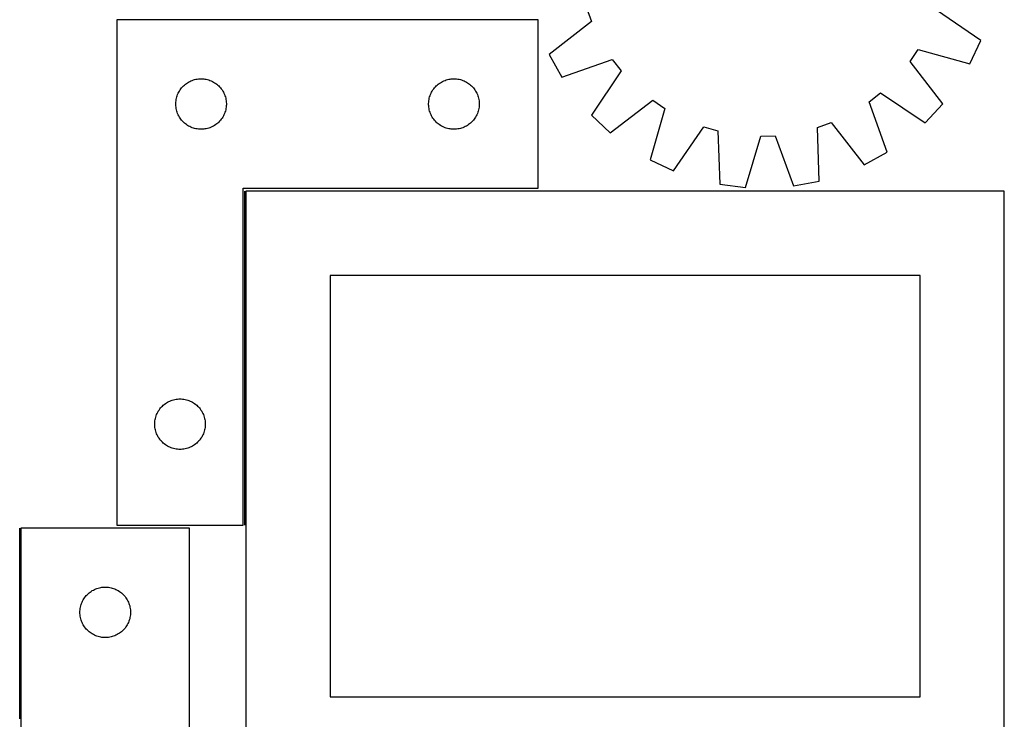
# Model space of a CAD drawing. Header units: millimetres. Extents: x 7 to 1493, y 7 to 2993.
# Tile 5 of 18: x 909 to 1493, y 709 to 1124. Entities that reach past the tile are written whole.
import ezdxf

# ---------------------------------------------------------------- set-up
doc = ezdxf.new("R2010")
doc.units = ezdxf.units.MM
doc.layers.add('COMMON', color=5, linetype='CONTINUOUS', true_color=0x0000ff)
doc.layers.add('CUT', color=7, linetype='CONTINUOUS', true_color=0x000000)

msp = doc.modelspace()

# ---------------------------------------------------------------- linework, layer by layer
at = {"layer": 'COMMON'}
for p, q in [((1042.129263, 1022.568006), (1042.129263, 824.346336)), ((908.774769, 709.549513), (908.774769, 822.673431))]:
    msp.add_line(p, q, dxfattribs=at)
at = {"layer": 'CUT'}
for p, q in [((1245.015963, 1131.414166), (1247.928886, 1123.349784)), ((1478.913562, 1112.029479), (1452.721898, 1130.000887)), ((966.379263, 1124.346336), (966.379263, 824.346336)), ((1216.379263, 1124.346336), (966.379263, 1124.346336)), ((1216.379263, 1024.346336), (1216.379263, 1124.346336)), ((1247.928886, 1123.349784), (1222.958508, 1103.716777)), ((1472.37712, 1098.100894), (1478.913562, 1112.029479)), ((1437.004415, 1099.665634), (1441.816463, 1106.762363)), ((1441.816463, 1106.762363), (1472.37712, 1098.100894)), ((1222.958508, 1103.716777), (1230.384946, 1090.241668)), ((1230.384946, 1090.241668), (1260.319193, 1100.867841)), ((1260.319193, 1100.867841), (1265.581579, 1094.098301)), ((1456.360697, 1074.48014), (1437.004415, 1099.665634)), ((1265.581579, 1094.098301), (1247.900271, 1067.70993)), ((1007.070121, 1086.108133), (1007.687946, 1086.571761)), ((1007.687946, 1086.571761), (1008.32882, 1087.00297)), ((1008.32882, 1087.00297), (1008.991042, 1087.400615)), ((1008.991042, 1087.400615), (1009.672856, 1087.763643)), ((1009.672856, 1087.763643), (1010.372454, 1088.09109)), ((1010.372454, 1088.09109), (1011.087981, 1088.382089)), ((1011.087981, 1088.382089), (1011.81754, 1088.635867)), ((1011.81754, 1088.635867), (1012.559196, 1088.851752)), ((1012.559196, 1088.851752), (1013.310982, 1089.029172)), ((1013.310982, 1089.029172), (1014.070904, 1089.167655)), ((1014.070904, 1089.167655), (1014.836948, 1089.266834)), ((1014.836948, 1089.266834), (1015.607081, 1089.326448)), ((1015.607081, 1089.326448), (1016.379263, 1089.346336)), ((1016.379263, 1089.346336), (1017.151444, 1089.326448)), ((1017.151444, 1089.326448), (1017.921578, 1089.266834)), ((1017.921578, 1089.266834), (1018.687621, 1089.167655)), ((1018.687621, 1089.167655), (1019.447544, 1089.029172)), ((1019.447544, 1089.029172), (1020.19933, 1088.851752)), ((1020.19933, 1088.851752), (1020.940985, 1088.635867)), ((1020.940985, 1088.635867), (1021.670544, 1088.382089)), ((1021.670544, 1088.382089), (1022.386071, 1088.09109)), ((1022.386071, 1088.09109), (1023.08567, 1087.763643)), ((1023.08567, 1087.763643), (1023.767484, 1087.400615)), ((1023.767484, 1087.400615), (1024.429706, 1087.00297)), ((1024.429706, 1087.00297), (1025.070579, 1086.571761)), ((1025.070579, 1086.571761), (1025.688405, 1086.108133)), ((1157.070121, 1086.108133), (1157.687946, 1086.571761)), ((1157.687946, 1086.571761), (1158.32882, 1087.00297)), ((1158.32882, 1087.00297), (1158.991042, 1087.400615)), ((1158.991042, 1087.400615), (1159.672856, 1087.763643)), ((1159.672856, 1087.763643), (1160.372454, 1088.09109)), ((1160.372454, 1088.09109), (1161.087981, 1088.382089)), ((1161.087981, 1088.382089), (1161.81754, 1088.635867)), ((1161.81754, 1088.635867), (1162.559196, 1088.851752)), ((1162.559196, 1088.851752), (1163.310982, 1089.029172)), ((1163.310982, 1089.029172), (1164.070904, 1089.167655)), ((1164.070904, 1089.167655), (1164.836948, 1089.266834)), ((1164.836948, 1089.266834), (1165.607081, 1089.326448)), ((1165.607081, 1089.326448), (1166.379263, 1089.346336)), ((1166.379263, 1089.346336), (1167.151444, 1089.326448)), ((1167.151444, 1089.326448), (1167.921578, 1089.266834)), ((1167.921578, 1089.266834), (1168.687621, 1089.167655)), ((1168.687621, 1089.167655), (1169.447544, 1089.029172)), ((1169.447544, 1089.029172), (1170.19933, 1088.851752)), ((1170.19933, 1088.851752), (1170.940985, 1088.635867)), ((1170.940985, 1088.635867), (1171.670544, 1088.382089)), ((1171.670544, 1088.382089), (1172.386071, 1088.09109)), ((1172.386071, 1088.09109), (1173.08567, 1087.763643)), ((1173.08567, 1087.763643), (1173.767484, 1087.400615)), ((1173.767484, 1087.400615), (1174.429706, 1087.00297)), ((1174.429706, 1087.00297), (1175.070579, 1086.571761)), ((1175.070579, 1086.571761), (1175.688405, 1086.108133)), ((1002.484403, 1079.997255), (1002.793729, 1080.705052)), ((1002.793729, 1080.705052), (1003.139081, 1081.395987)), ((1003.139081, 1081.395987), (1003.519543, 1082.068228)), ((1003.519543, 1082.068228), (1003.934108, 1082.719992)), ((1003.934108, 1082.719992), (1004.381674, 1083.349551)), ((1004.381674, 1083.349551), (1004.861056, 1083.955234)), ((1004.861056, 1083.955234), (1005.370982, 1084.535436)), ((1005.370982, 1084.535436), (1005.9101, 1085.088619)), ((1005.9101, 1085.088619), (1006.476981, 1085.613315)), ((1006.476981, 1085.613315), (1007.070121, 1086.108133)), ((1025.688405, 1086.108133), (1026.281545, 1085.613315)), ((1026.281545, 1085.613315), (1026.848425, 1085.088619)), ((1026.848425, 1085.088619), (1027.387543, 1084.535436)), ((1027.387543, 1084.535436), (1027.897469, 1083.955234)), ((1027.897469, 1083.955234), (1028.376851, 1083.349551)), ((1028.376851, 1083.349551), (1028.824418, 1082.719992)), ((1028.824418, 1082.719992), (1029.238982, 1082.068228)), ((1029.238982, 1082.068228), (1029.619445, 1081.395987)), ((1029.619445, 1081.395987), (1029.964797, 1080.705052)), ((1029.964797, 1080.705052), (1030.274122, 1079.997255)), ((1152.484403, 1079.997255), (1152.793729, 1080.705052)), ((1152.793729, 1080.705052), (1153.139081, 1081.395987)), ((1153.139081, 1081.395987), (1153.519543, 1082.068228)), ((1153.519543, 1082.068228), (1153.934108, 1082.719992)), ((1153.934108, 1082.719992), (1154.381674, 1083.349551)), ((1154.381674, 1083.349551), (1154.861056, 1083.955234)), ((1154.861056, 1083.955234), (1155.370982, 1084.535436)), ((1155.370982, 1084.535436), (1155.9101, 1085.088619)), ((1155.9101, 1085.088619), (1156.476981, 1085.613315)), ((1156.476981, 1085.613315), (1157.070121, 1086.108133)), ((1175.688405, 1086.108133), (1176.281545, 1085.613315)), ((1176.281545, 1085.613315), (1176.848425, 1085.088619)), ((1176.848425, 1085.088619), (1177.387543, 1084.535436)), ((1177.387543, 1084.535436), (1177.897469, 1083.955234)), ((1177.897469, 1083.955234), (1178.376851, 1083.349551)), ((1178.376851, 1083.349551), (1178.824418, 1082.719992)), ((1178.824418, 1082.719992), (1179.238982, 1082.068228)), ((1179.238982, 1082.068228), (1179.619445, 1081.395987)), ((1179.619445, 1081.395987), (1179.964797, 1080.705052)), ((1179.964797, 1080.705052), (1180.274122, 1079.997255)), ((1412.682092, 1075.672063), (1419.451631, 1080.934448)), ((1419.451631, 1080.934448), (1445.840002, 1063.253141)), ((1001.384236, 1074.732555), (1001.424, 1075.503968)), ((1001.424, 1075.503968), (1001.503423, 1076.272312)), ((1001.503423, 1076.272312), (1001.622293, 1077.035548)), ((1001.622293, 1077.035548), (1001.780297, 1077.791652)), ((1001.780297, 1077.791652), (1001.977015, 1078.538621)), ((1001.977015, 1078.538621), (1002.211924, 1079.274472)), ((1002.211924, 1079.274472), (1002.484403, 1079.997255)), ((1030.274122, 1079.997255), (1030.546601, 1079.274472)), ((1030.546601, 1079.274472), (1030.781511, 1078.538621)), ((1030.781511, 1078.538621), (1030.978228, 1077.791652)), ((1030.978228, 1077.791652), (1031.136232, 1077.035548)), ((1031.136232, 1077.035548), (1031.255103, 1076.272312)), ((1031.255103, 1076.272312), (1031.334526, 1075.503968)), ((1031.334526, 1075.503968), (1031.37429, 1074.732555)), ((1151.384236, 1074.732555), (1151.424, 1075.503968)), ((1151.424, 1075.503968), (1151.503423, 1076.272312)), ((1151.503423, 1076.272312), (1151.622293, 1077.035548)), ((1151.622293, 1077.035548), (1151.780297, 1077.791652)), ((1151.780297, 1077.791652), (1151.977015, 1078.538621)), ((1151.977015, 1078.538621), (1152.211924, 1079.274472)), ((1152.211924, 1079.274472), (1152.484403, 1079.997255)), ((1180.274122, 1079.997255), (1180.546601, 1079.274472)), ((1180.546601, 1079.274472), (1180.781511, 1078.538621)), ((1180.781511, 1078.538621), (1180.978228, 1077.791652)), ((1180.978228, 1077.791652), (1181.136232, 1077.035548)), ((1181.136232, 1077.035548), (1181.255103, 1076.272312)), ((1181.255103, 1076.272312), (1181.334526, 1075.503968)), ((1181.334526, 1075.503968), (1181.37429, 1074.732555)), ((1259.127271, 1057.189235), (1284.312764, 1076.545517)), ((1284.312764, 1076.545517), (1291.409493, 1071.733469)), ((1423.308265, 1045.737815), (1412.682092, 1075.672063)), ((1001.384236, 1073.960118), (1001.384236, 1074.732555)), ((1001.424, 1073.188704), (1001.384236, 1073.960118)), ((1001.503423, 1072.420361), (1001.424, 1073.188704)), ((1001.622293, 1071.657125), (1001.503423, 1072.420361)), ((1001.780297, 1070.90102), (1001.622293, 1071.657125)), ((1001.977015, 1070.154052), (1001.780297, 1070.90102)), ((1002.211924, 1069.418201), (1001.977015, 1070.154052)), ((1002.484403, 1068.695418), (1002.211924, 1069.418201)), ((1030.546601, 1069.418201), (1030.274122, 1068.695418)), ((1030.781511, 1070.154052), (1030.546601, 1069.418201)), ((1030.978228, 1070.90102), (1030.781511, 1070.154052)), ((1031.136232, 1071.657125), (1030.978228, 1070.90102)), ((1031.255103, 1072.420361), (1031.136232, 1071.657125)), ((1031.334526, 1073.188704), (1031.255103, 1072.420361)), ((1031.37429, 1073.960118), (1031.334526, 1073.188704)), ((1031.37429, 1074.732555), (1031.37429, 1073.960118)), ((1151.384236, 1073.960118), (1151.384236, 1074.732555)), ((1151.424, 1073.188704), (1151.384236, 1073.960118)), ((1151.503423, 1072.420361), (1151.424, 1073.188704)), ((1151.622293, 1071.657125), (1151.503423, 1072.420361)), ((1151.780297, 1070.90102), (1151.622293, 1071.657125)), ((1151.977015, 1070.154052), (1151.780297, 1070.90102)), ((1152.211924, 1069.418201), (1151.977015, 1070.154052)), ((1152.484403, 1068.695418), (1152.211924, 1069.418201)), ((1180.546601, 1069.418201), (1180.274122, 1068.695418)), ((1180.781511, 1070.154052), (1180.546601, 1069.418201)), ((1180.978228, 1070.90102), (1180.781511, 1070.154052)), ((1181.136232, 1071.657125), (1180.978228, 1070.90102)), ((1181.255103, 1072.420361), (1181.136232, 1071.657125)), ((1181.334526, 1073.188704), (1181.255103, 1072.420361)), ((1181.37429, 1073.960118), (1181.334526, 1073.188704)), ((1181.37429, 1074.732555), (1181.37429, 1073.960118)), ((1291.409493, 1071.733469), (1282.748025, 1041.172813)), ((1445.840002, 1063.253141), (1456.360697, 1074.48014)), ((1002.793729, 1067.98762), (1002.484403, 1068.695418)), ((1003.139081, 1067.296685), (1002.793729, 1067.98762)), ((1003.519543, 1066.624444), (1003.139081, 1067.296685)), ((1003.934108, 1065.972681), (1003.519543, 1066.624444)), ((1004.381674, 1065.343122), (1003.934108, 1065.972681)), ((1004.861056, 1064.737439), (1004.381674, 1065.343122)), ((1005.370982, 1064.157236), (1004.861056, 1064.737439)), ((1005.9101, 1063.604054), (1005.370982, 1064.157236)), ((1006.476981, 1063.079357), (1005.9101, 1063.604054)), ((1007.070121, 1062.584539), (1006.476981, 1063.079357)), ((1026.281545, 1063.079357), (1025.688405, 1062.584539)), ((1026.848425, 1063.604054), (1026.281545, 1063.079357)), ((1027.387543, 1064.157236), (1026.848425, 1063.604054)), ((1027.897469, 1064.737439), (1027.387543, 1064.157236)), ((1028.376851, 1065.343122), (1027.897469, 1064.737439)), ((1028.824418, 1065.972681), (1028.376851, 1065.343122)), ((1029.238982, 1066.624444), (1028.824418, 1065.972681)), ((1029.619445, 1067.296685), (1029.238982, 1066.624444)), ((1029.964797, 1067.98762), (1029.619445, 1067.296685)), ((1030.274122, 1068.695418), (1029.964797, 1067.98762)), ((1152.793729, 1067.98762), (1152.484403, 1068.695418)), ((1153.139081, 1067.296685), (1152.793729, 1067.98762)), ((1153.519543, 1066.624444), (1153.139081, 1067.296685)), ((1153.934108, 1065.972681), (1153.519543, 1066.624444)), ((1154.381674, 1065.343122), (1153.934108, 1065.972681)), ((1154.861056, 1064.737439), (1154.381674, 1065.343122)), ((1155.370982, 1064.157236), (1154.861056, 1064.737439)), ((1155.9101, 1063.604054), (1155.370982, 1064.157236)), ((1156.476981, 1063.079357), (1155.9101, 1063.604054)), ((1157.070121, 1062.584539), (1156.476981, 1063.079357)), ((1176.281545, 1063.079357), (1175.688405, 1062.584539)), ((1176.848425, 1063.604054), (1176.281545, 1063.079357)), ((1177.387543, 1064.157236), (1176.848425, 1063.604054)), ((1177.897469, 1064.737439), (1177.387543, 1064.157236)), ((1178.376851, 1065.343122), (1177.897469, 1064.737439)), ((1178.824418, 1065.972681), (1178.376851, 1065.343122)), ((1179.238982, 1066.624444), (1178.824418, 1065.972681)), ((1179.619445, 1067.296685), (1179.238982, 1066.624444)), ((1179.964797, 1067.98762), (1179.619445, 1067.296685)), ((1180.274122, 1068.695418), (1179.964797, 1067.98762)), ((1247.900271, 1067.70993), (1259.127271, 1057.189235)), ((1382.135767, 1060.368832), (1390.200148, 1063.281756)), ((1390.200148, 1063.281756), (1409.833155, 1038.311377)), ((1007.687946, 1062.120911), (1007.070121, 1062.584539)), ((1008.32882, 1061.689703), (1007.687946, 1062.120911)), ((1008.991042, 1061.292058), (1008.32882, 1061.689703)), ((1009.672856, 1060.92903), (1008.991042, 1061.292058)), ((1010.372454, 1060.601583), (1009.672856, 1060.92903)), ((1011.087981, 1060.310584), (1010.372454, 1060.601583)), ((1011.81754, 1060.056806), (1011.087981, 1060.310584)), ((1012.559196, 1059.84092), (1011.81754, 1060.056806)), ((1013.310982, 1059.663501), (1012.559196, 1059.84092)), ((1014.070904, 1059.525018), (1013.310982, 1059.663501)), ((1014.836948, 1059.425838), (1014.070904, 1059.525018)), ((1015.607081, 1059.366225), (1014.836948, 1059.425838)), ((1016.379263, 1059.346336), (1015.607081, 1059.366225)), ((1017.151444, 1059.366225), (1016.379263, 1059.346336)), ((1017.921578, 1059.425838), (1017.151444, 1059.366225)), ((1018.687621, 1059.525018), (1017.921578, 1059.425838)), ((1019.447544, 1059.663501), (1018.687621, 1059.525018)), ((1020.19933, 1059.84092), (1019.447544, 1059.663501)), ((1020.940985, 1060.056806), (1020.19933, 1059.84092)), ((1021.670544, 1060.310584), (1020.940985, 1060.056806)), ((1022.386071, 1060.601583), (1021.670544, 1060.310584)), ((1023.08567, 1060.92903), (1022.386071, 1060.601583)), ((1023.767484, 1061.292058), (1023.08567, 1060.92903)), ((1024.429706, 1061.689703), (1023.767484, 1061.292058)), ((1025.070579, 1062.120911), (1024.429706, 1061.689703)), ((1025.688405, 1062.584539), (1025.070579, 1062.120911)), ((1157.687946, 1062.120911), (1157.070121, 1062.584539)), ((1158.32882, 1061.689703), (1157.687946, 1062.120911)), ((1158.991042, 1061.292058), (1158.32882, 1061.689703)), ((1159.672856, 1060.92903), (1158.991042, 1061.292058)), ((1160.372454, 1060.601583), (1159.672856, 1060.92903)), ((1161.087981, 1060.310584), (1160.372454, 1060.601583)), ((1161.81754, 1060.056806), (1161.087981, 1060.310584)), ((1162.559196, 1059.84092), (1161.81754, 1060.056806)), ((1163.310982, 1059.663501), (1162.559196, 1059.84092)), ((1164.070904, 1059.525018), (1163.310982, 1059.663501)), ((1164.836948, 1059.425838), (1164.070904, 1059.525018)), ((1165.607081, 1059.366225), (1164.836948, 1059.425838)), ((1166.379263, 1059.346336), (1165.607081, 1059.366225)), ((1167.151444, 1059.366225), (1166.379263, 1059.346336)), ((1167.921578, 1059.425838), (1167.151444, 1059.366225)), ((1168.687621, 1059.525018), (1167.921578, 1059.425838)), ((1169.447544, 1059.663501), (1168.687621, 1059.525018)), ((1170.19933, 1059.84092), (1169.447544, 1059.663501)), ((1170.940985, 1060.056806), (1170.19933, 1059.84092)), ((1171.670544, 1060.310584), (1170.940985, 1060.056806)), ((1172.386071, 1060.601583), (1171.670544, 1060.310584)), ((1173.08567, 1060.92903), (1172.386071, 1060.601583)), ((1173.767484, 1061.292058), (1173.08567, 1060.92903)), ((1174.429706, 1061.689703), (1173.767484, 1061.292058)), ((1175.070579, 1062.120911), (1174.429706, 1061.689703)), ((1175.688405, 1062.584539), (1175.070579, 1062.120911)), ((1296.67661, 1034.63637), (1314.648017, 1060.828034)), ((1314.648017, 1060.828034), (1322.884412, 1058.444514)), ((1322.884412, 1058.444514), (1324.090629, 1026.703062)), ((1382.991666, 1028.616003), (1382.135767, 1060.368832)), ((1339.357372, 1024.790706), (1348.355527, 1055.253929)), ((1348.355527, 1055.253929), (1356.925352, 1055.532252)), ((1356.925352, 1055.532252), (1367.88118, 1025.717079)), ((1409.833155, 1038.311377), (1423.308265, 1045.737815)), ((1282.748025, 1041.172813), (1296.67661, 1034.63637)), ((1367.88118, 1025.717079), (1382.991666, 1028.616003)), ((1041.379263, 824.346336), (1041.379263, 1024.346336)), ((1041.379263, 1024.346336), (1216.379263, 1024.346336)), ((1492.879264, 1022.568006), (1042.879264, 1022.568006)), ((1042.879264, 1022.568006), (1042.879264, 672.568006)), ((1324.090629, 1026.703062), (1339.357372, 1024.790706)), ((1492.879264, 672.568006), (1492.879264, 1022.568006)), ((1442.879264, 972.568006), (1092.879264, 972.568006)), ((1092.879264, 972.568006), (1092.879264, 722.568006)), ((1442.879264, 722.568006), (1442.879264, 972.568006)), ((991.881674, 893.349551), (992.361056, 893.955234)), ((992.361056, 893.955234), (992.870982, 894.535436)), ((992.870982, 894.535436), (993.4101, 895.088619)), ((993.4101, 895.088619), (993.976981, 895.613315)), ((993.976981, 895.613315), (994.570121, 896.108133)), ((994.570121, 896.108133), (995.187946, 896.571761)), ((995.187946, 896.571761), (995.82882, 897.00297)), ((995.82882, 897.00297), (996.491042, 897.400615)), ((996.491042, 897.400615), (997.172856, 897.763643)), ((997.172856, 897.763643), (997.872454, 898.09109)), ((997.872454, 898.09109), (998.587981, 898.382089)), ((998.587981, 898.382089), (999.31754, 898.635867)), ((999.31754, 898.635867), (1000.059196, 898.851752)), ((1000.059196, 898.851752), (1000.810982, 899.029172)), ((1000.810982, 899.029172), (1001.570904, 899.167655)), ((1001.570904, 899.167655), (1002.336948, 899.266834)), ((1002.336948, 899.266834), (1003.107081, 899.326448)), ((1003.107081, 899.326448), (1003.879263, 899.346336)), ((1003.879263, 899.346336), (1004.651444, 899.326448)), ((1004.651444, 899.326448), (1005.421578, 899.266834)), ((1005.421578, 899.266834), (1006.187621, 899.167655)), ((1006.187621, 899.167655), (1006.947544, 899.029172)), ((1006.947544, 899.029172), (1007.69933, 898.851752)), ((1007.69933, 898.851752), (1008.440985, 898.635867)), ((1008.440985, 898.635867), (1009.170544, 898.382089)), ((1009.170544, 898.382089), (1009.886071, 898.09109)), ((1009.886071, 898.09109), (1010.58567, 897.763643)), ((1010.58567, 897.763643), (1011.267484, 897.400615)), ((1011.267484, 897.400615), (1011.929706, 897.00297)), ((1011.929706, 897.00297), (1012.570579, 896.571761)), ((1012.570579, 896.571761), (1013.188405, 896.108133)), ((1013.188405, 896.108133), (1013.781545, 895.613315)), ((1013.781545, 895.613315), (1014.348425, 895.088619)), ((1014.348425, 895.088619), (1014.887543, 894.535436)), ((1014.887543, 894.535436), (1015.397469, 893.955234)), ((1015.397469, 893.955234), (1015.876851, 893.349551)), ((989.280297, 887.791652), (989.477015, 888.538621)), ((989.477015, 888.538621), (989.711924, 889.274472)), ((989.711924, 889.274472), (989.984403, 889.997255)), ((989.984403, 889.997255), (990.293729, 890.705052)), ((990.293729, 890.705052), (990.639081, 891.395987)), ((990.639081, 891.395987), (991.019543, 892.068228)), ((991.019543, 892.068228), (991.434108, 892.719992)), ((991.434108, 892.719992), (991.881674, 893.349551)), ((1015.876851, 893.349551), (1016.324418, 892.719992)), ((1016.324418, 892.719992), (1016.738982, 892.068228)), ((1016.738982, 892.068228), (1017.119445, 891.395987)), ((1017.119445, 891.395987), (1017.464797, 890.705052)), ((1017.464797, 890.705052), (1017.774122, 889.997255)), ((1017.774122, 889.997255), (1018.046601, 889.274472)), ((1018.046601, 889.274472), (1018.281511, 888.538621)), ((1018.281511, 888.538621), (1018.478228, 887.791652)), ((988.884236, 884.732555), (988.924, 885.503968)), ((988.884236, 883.960118), (988.884236, 884.732555)), ((988.924, 883.188704), (988.884236, 883.960118)), ((988.924, 885.503968), (989.003423, 886.272312)), ((989.003423, 882.420361), (988.924, 883.188704)), ((989.003423, 886.272312), (989.122293, 887.035548)), ((989.122293, 881.657125), (989.003423, 882.420361)), ((989.122293, 887.035548), (989.280297, 887.791652)), ((1018.478228, 887.791652), (1018.636232, 887.035548)), ((1018.636232, 887.035548), (1018.755103, 886.272312)), ((1018.755103, 882.420361), (1018.636232, 881.657125)), ((1018.755103, 886.272312), (1018.834526, 885.503968)), ((1018.834526, 883.188704), (1018.755103, 882.420361)), ((1018.834526, 885.503968), (1018.87429, 884.732555)), ((1018.87429, 883.960118), (1018.834526, 883.188704)), ((1018.87429, 884.732555), (1018.87429, 883.960118)), ((989.280297, 880.90102), (989.122293, 881.657125)), ((989.477015, 880.154052), (989.280297, 880.90102)), ((989.711924, 879.418201), (989.477015, 880.154052)), ((989.984403, 878.695418), (989.711924, 879.418201)), ((990.293729, 877.98762), (989.984403, 878.695418)), ((990.639081, 877.296685), (990.293729, 877.98762)), ((991.019543, 876.624444), (990.639081, 877.296685)), ((991.434108, 875.972681), (991.019543, 876.624444)), ((1016.738982, 876.624444), (1016.324418, 875.972681)), ((1017.119445, 877.296685), (1016.738982, 876.624444)), ((1017.464797, 877.98762), (1017.119445, 877.296685)), ((1017.774122, 878.695418), (1017.464797, 877.98762)), ((1018.046601, 879.418201), (1017.774122, 878.695418)), ((1018.281511, 880.154052), (1018.046601, 879.418201)), ((1018.478228, 880.90102), (1018.281511, 880.154052)), ((1018.636232, 881.657125), (1018.478228, 880.90102)), ((991.881674, 875.343122), (991.434108, 875.972681)), ((992.361056, 874.737439), (991.881674, 875.343122)), ((992.870982, 874.157236), (992.361056, 874.737439)), ((993.4101, 873.604054), (992.870982, 874.157236)), ((993.976981, 873.079357), (993.4101, 873.604054)), ((994.570121, 872.584539), (993.976981, 873.079357)), ((995.187946, 872.120911), (994.570121, 872.584539)), ((995.82882, 871.689703), (995.187946, 872.120911)), ((996.491042, 871.292058), (995.82882, 871.689703)), ((997.172856, 870.92903), (996.491042, 871.292058)), ((997.872454, 870.601583), (997.172856, 870.92903)), ((998.587981, 870.310584), (997.872454, 870.601583)), ((1009.886071, 870.601583), (1009.170544, 870.310584)), ((1010.58567, 870.92903), (1009.886071, 870.601583)), ((1011.267484, 871.292058), (1010.58567, 870.92903)), ((1011.929706, 871.689703), (1011.267484, 871.292058)), ((1012.570579, 872.120911), (1011.929706, 871.689703)), ((1013.188405, 872.584539), (1012.570579, 872.120911)), ((1013.781545, 873.079357), (1013.188405, 872.584539)), ((1014.348425, 873.604054), (1013.781545, 873.079357)), ((1014.887543, 874.157236), (1014.348425, 873.604054)), ((1015.397469, 874.737439), (1014.887543, 874.157236)), ((1015.876851, 875.343122), (1015.397469, 874.737439)), ((1016.324418, 875.972681), (1015.876851, 875.343122)), ((999.31754, 870.056806), (998.587981, 870.310584)), ((1000.059196, 869.84092), (999.31754, 870.056806)), ((1000.810982, 869.663501), (1000.059196, 869.84092)), ((1001.570904, 869.525018), (1000.810982, 869.663501)), ((1002.336948, 869.425838), (1001.570904, 869.525018)), ((1003.107081, 869.366225), (1002.336948, 869.425838)), ((1003.879263, 869.346336), (1003.107081, 869.366225)), ((1004.651444, 869.366225), (1003.879263, 869.346336)), ((1005.421578, 869.425838), (1004.651444, 869.366225)), ((1006.187621, 869.525018), (1005.421578, 869.425838)), ((1006.947544, 869.663501), (1006.187621, 869.525018)), ((1007.69933, 869.84092), (1006.947544, 869.663501)), ((1008.440985, 870.056806), (1007.69933, 869.84092)), ((1009.170544, 870.310584), (1008.440985, 870.056806)), ((966.379263, 824.346336), (1041.379263, 824.346336)), ((1009.524769, 822.673431), (909.524769, 822.673431)), ((909.524769, 822.673431), (909.524769, 572.673431)), ((1009.524769, 647.673431), (1009.524769, 822.673431)), ((948.25779, 782.575712), (948.782486, 783.142593)), ((948.782486, 783.142593), (949.335669, 783.681711)), ((949.335669, 783.681711), (949.915871, 784.191637)), ((949.915871, 784.191637), (950.521554, 784.671019)), ((950.521554, 784.671019), (951.151113, 785.118586)), ((951.151113, 785.118586), (951.802877, 785.53315)), ((951.802877, 785.53315), (952.475118, 785.913613)), ((952.475118, 785.913613), (953.166053, 786.258964)), ((953.166053, 786.258964), (953.87385, 786.56829)), ((953.87385, 786.56829), (954.596633, 786.840769)), ((954.596633, 786.840769), (955.332484, 787.075679)), ((955.332484, 787.075679), (956.079453, 787.272396)), ((956.079453, 787.272396), (956.835557, 787.4304)), ((956.835557, 787.4304), (957.598793, 787.549271)), ((957.598793, 787.549271), (958.367137, 787.628693)), ((958.367137, 787.628693), (959.13855, 787.668458)), ((959.13855, 787.668458), (959.910987, 787.668458)), ((959.910987, 787.668458), (960.682401, 787.628693)), ((960.682401, 787.628693), (961.450744, 787.549271)), ((961.450744, 787.549271), (962.21398, 787.4304)), ((962.21398, 787.4304), (962.970085, 787.272396)), ((962.970085, 787.272396), (963.717053, 787.075679)), ((963.717053, 787.075679), (964.452904, 786.840769)), ((964.452904, 786.840769), (965.175687, 786.56829)), ((965.175687, 786.56829), (965.883485, 786.258964)), ((965.883485, 786.258964), (966.57442, 785.913613)), ((966.57442, 785.913613), (967.246661, 785.53315)), ((967.246661, 785.53315), (967.898425, 785.118586)), ((967.898425, 785.118586), (968.527983, 784.671019)), ((968.527983, 784.671019), (969.133666, 784.191637)), ((969.133666, 784.191637), (969.713869, 783.681711)), ((969.713869, 783.681711), (970.267052, 783.142593)), ((970.267052, 783.142593), (970.791748, 782.575712)), ((945.019353, 776.493497), (945.235238, 777.235153)), ((945.235238, 777.235153), (945.489016, 777.964712)), ((945.489016, 777.964712), (945.780015, 778.680239)), ((945.780015, 778.680239), (946.107462, 779.379837)), ((946.107462, 779.379837), (946.47049, 780.061652)), ((946.47049, 780.061652), (946.868135, 780.723873)), ((946.868135, 780.723873), (947.299344, 781.364747)), ((947.299344, 781.364747), (947.762972, 781.982573)), ((947.762972, 781.982573), (948.25779, 782.575712)), ((970.791748, 782.575712), (971.286566, 781.982573)), ((971.286566, 781.982573), (971.750194, 781.364747)), ((971.750194, 781.364747), (972.181402, 780.723873)), ((972.181402, 780.723873), (972.579047, 780.061652)), ((972.579047, 780.061652), (972.942075, 779.379837)), ((972.942075, 779.379837), (973.269522, 778.680239)), ((973.269522, 778.680239), (973.560521, 777.964712)), ((973.560521, 777.964712), (973.814299, 777.235153)), ((973.814299, 777.235153), (974.030185, 776.493497)), ((944.524769, 772.673431), (944.544657, 773.445612)), ((944.544657, 771.901249), (944.524769, 772.673431)), ((944.544657, 773.445612), (944.604271, 774.215745)), ((944.604271, 771.131116), (944.544657, 771.901249)), ((944.604271, 774.215745), (944.70345, 774.981789)), ((944.70345, 770.365072), (944.604271, 771.131116)), ((944.70345, 774.981789), (944.841933, 775.741712)), ((944.841933, 775.741712), (945.019353, 776.493497)), ((974.030185, 776.493497), (974.207604, 775.741712)), ((974.207604, 775.741712), (974.346087, 774.981789)), ((974.346087, 774.981789), (974.445267, 774.215745)), ((974.445267, 771.131116), (974.346087, 770.365072)), ((974.445267, 774.215745), (974.50488, 773.445612)), ((974.50488, 771.901249), (974.445267, 771.131116)), ((974.50488, 773.445612), (974.524769, 772.673431)), ((974.524769, 772.673431), (974.50488, 771.901249)), ((944.841933, 769.60515), (944.70345, 770.365072)), ((945.019353, 768.853364), (944.841933, 769.60515)), ((945.235238, 768.111708), (945.019353, 768.853364)), ((945.489016, 767.382149), (945.235238, 768.111708)), ((945.780015, 766.666622), (945.489016, 767.382149)), ((946.107462, 765.967024), (945.780015, 766.666622)), ((946.47049, 765.28521), (946.107462, 765.967024)), ((946.868135, 764.622988), (946.47049, 765.28521)), ((972.579047, 765.28521), (972.181402, 764.622988)), ((972.942075, 765.967024), (972.579047, 765.28521)), ((973.269522, 766.666622), (972.942075, 765.967024)), ((973.560521, 767.382149), (973.269522, 766.666622)), ((973.814299, 768.111708), (973.560521, 767.382149)), ((974.030185, 768.853364), (973.814299, 768.111708)), ((974.207604, 769.60515), (974.030185, 768.853364)), ((974.346087, 770.365072), (974.207604, 769.60515)), ((947.299344, 763.982114), (946.868135, 764.622988)), ((947.762972, 763.364288), (947.299344, 763.982114)), ((948.25779, 762.771149), (947.762972, 763.364288)), ((948.782486, 762.204268), (948.25779, 762.771149)), ((949.335669, 761.66515), (948.782486, 762.204268)), ((949.915871, 761.155224), (949.335669, 761.66515)), ((950.521554, 760.675842), (949.915871, 761.155224)), ((951.151113, 760.228275), (950.521554, 760.675842)), ((951.802877, 759.813711), (951.151113, 760.228275)), ((952.475118, 759.433249), (951.802877, 759.813711)), ((953.166053, 759.087897), (952.475118, 759.433249)), ((966.57442, 759.433249), (965.883485, 759.087897)), ((967.246661, 759.813711), (966.57442, 759.433249)), ((967.898425, 760.228275), (967.246661, 759.813711)), ((968.527983, 760.675842), (967.898425, 760.228275)), ((969.133666, 761.155224), (968.527983, 760.675842)), ((969.713869, 761.66515), (969.133666, 761.155224)), ((970.267052, 762.204268), (969.713869, 761.66515)), ((970.791748, 762.771149), (970.267052, 762.204268)), ((971.286566, 763.364288), (970.791748, 762.771149)), ((971.750194, 763.982114), (971.286566, 763.364288)), ((972.181402, 764.622988), (971.750194, 763.982114)), ((953.87385, 758.778571), (953.166053, 759.087897)), ((954.596633, 758.506092), (953.87385, 758.778571)), ((955.332484, 758.271182), (954.596633, 758.506092)), ((956.079453, 758.074465), (955.332484, 758.271182)), ((956.835557, 757.916461), (956.079453, 758.074465)), ((957.598793, 757.79759), (956.835557, 757.916461)), ((958.367137, 757.718168), (957.598793, 757.79759)), ((959.13855, 757.678404), (958.367137, 757.718168)), ((959.910987, 757.678404), (959.13855, 757.678404)), ((960.682401, 757.718168), (959.910987, 757.678404)), ((961.450744, 757.79759), (960.682401, 757.718168)), ((962.21398, 757.916461), (961.450744, 757.79759)), ((962.970085, 758.074465), (962.21398, 757.916461)), ((963.717053, 758.271182), (962.970085, 758.074465)), ((964.452904, 758.506092), (963.717053, 758.271182)), ((965.175687, 758.778571), (964.452904, 758.506092)), ((965.883485, 759.087897), (965.175687, 758.778571)), ((1092.879264, 722.568006), (1442.879264, 722.568006))]:
    msp.add_line(p, q, dxfattribs=at)

doc.saveas('drawing.dxf')
